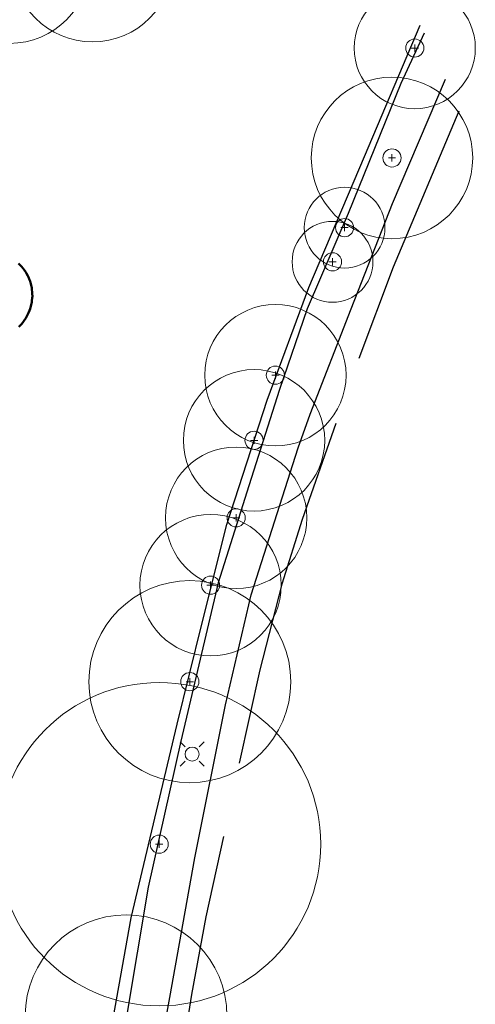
# Model space of a CAD drawing. Header units: metres. Extents: x -6559 to -6383, y 5654606 to 5654801.
# Tile 30 of 31: x -6406 to -6383, y 5654701 to 5654749. Entities that reach past the tile are written whole.
import ezdxf

# ---------------------------------------------------------------- set-up
doc = ezdxf.new("R2010")
doc.units = ezdxf.units.M
doc.header["$LTSCALE"] = 0.5
doc.linetypes.add('PHANTOM', pattern=[22, 12, -2, 2, -2, 2, -2])
for name, color, linetype, lineweight in [('L-SITE-LIMIT', 6, 'PHANTOM', 50), ('V-ROAD-CURB', 7, 'Continuous', 25), ('V-ROAD-SW', 8, 'Continuous', 25), ('V-UTIL-ELEC', 1, 'Continuous', 18), ('V-VEG-CANOPY', 92, 'Continuous', 13), ('V-VEG-TREE', 94, 'Continuous', 18)]:
    doc.layers.add(name, color=color, linetype=linetype, lineweight=lineweight)

# ---------------------------------------------------------------- blocks, each defined once
blk = doc.blocks.new('UTIL-LIGHT')
at = {"color": 0, "lineweight": -2}
for p, q in [((-0.707, 0.707), (-1.202, 1.202)), ((0.707, 0.707), (1.202, 1.202)), ((-0.707, -0.707), (-1.202, -1.202)), ((0.707, -0.707), (1.202, -1.202))]:
    blk.add_line(p, q, dxfattribs=at)
blk.add_circle((0, 0), 0.7, dxfattribs=at)
blk = doc.blocks.new('VEG-TREE-DECID')
at = {"color": 0, "lineweight": -2}
for p, q in [((-0.6, 0), (0.6, 0)), ((0, -0.6), (0, 0.6))]:
    blk.add_line(p, q, dxfattribs=at)
blk.add_circle((0, 0), 1.5, dxfattribs=at)

msp = doc.modelspace()

# ---------------------------------------------------------------- linework, layer by layer
at = {"layer": 'L-SITE-LIMIT'}
msp.add_lwpolyline([(-6405.798, 5654737.436), (-6405.701, 5654737.339), (-6405.651, 5654737.284), (-6405.564, 5654737.178), (-6405.52, 5654737.119), (-6405.443, 5654737.005), (-6405.405, 5654736.942), (-6405.34, 5654736.821), (-6405.308, 5654736.755), (-6405.255, 5654736.628), (-6405.23, 5654736.559), (-6405.19, 5654736.428), (-6405.172, 5654736.356), (-6405.145, 5654736.222), (-6405.134, 5654736.149), (-6405.12, 5654736.012), (-6405.116, 5654735.939), (-6405.115, 5654735.801), (-6405.119, 5654735.728), (-6405.132, 5654735.591), (-6405.143, 5654735.518), (-6405.169, 5654735.383), (-6405.187, 5654735.312), (-6405.226, 5654735.18), (-6405.251, 5654735.111), (-6405.303, 5654734.984), (-6405.334, 5654734.917), (-6405.399, 5654734.796), (-6405.436, 5654734.733), (-6405.512, 5654734.618), (-6405.556, 5654734.559), (-6405.643, 5654734.452), (-6405.692, 5654734.398), (-6405.789, 5654734.3)], dxfattribs=at)
at = {"layer": 'V-ROAD-CURB'}
for points in [[(-6398.302, 5654629.037), (-6400.011, 5654635.971), (-6401.156, 5654641.68), (-6402.404, 5654649.2), (-6402.753, 5654652.036), (-6403.045, 5654655.399), (-6403.327, 5654662.047), (-6403.399, 5654668.169), (-6403.461, 5654674.278), (-6403.15, 5654681.461), (-6402.751, 5654686.567), (-6402.35, 5654691.673), (-6401.448, 5654698.223), (-6400.215, 5654705.051), (-6397.941, 5654714.638), (-6396.709, 5654719.579), (-6395.485, 5654724.522), (-6393.48, 5654730.67), (-6391.422, 5654736.238), (-6388.664, 5654742.729), (-6385.906, 5654749.221)], [(-6396.506, 5654631.102), (-6397.445, 5654635.576), (-6398.601, 5654642.088), (-6399.712, 5654647.374), (-6400.198, 5654650.802), (-6400.522, 5654654.629), (-6400.963, 5654662.228), (-6401.297, 5654670.377), (-6401.068, 5654676.596), (-6400.845, 5654682.813), (-6400.506, 5654687.105), (-6399.552, 5654694.201), (-6398.305, 5654701.112), (-6397.057, 5654708.013), (-6395.549, 5654715.597), (-6394.268, 5654721.039), (-6391.947, 5654728.312), (-6391.347, 5654729.968), (-6389.313, 5654735.184), (-6387.267, 5654740.396), (-6384.635, 5654746.553)]]:
    msp.add_lwpolyline(points, dxfattribs=at)
at = {"layer": 'V-ROAD-SW'}
for points in [[(-6385.708, 5654748.829), (-6386.86, 5654746.345), (-6389.473, 5654739.898), (-6391.49, 5654735.185), (-6392.875, 5654731.201), (-6394.393, 5654726.425), (-6395.911, 5654721.629), (-6397.764, 5654713.795), (-6399.376, 5654706.57), (-6400.46, 5654700.069), (-6401.548, 5654693.562), (-6402.148, 5654689.404), (-6402.712, 5654681.314), (-6402.949, 5654674.388), (-6402.956, 5654668.833), (-6402.966, 5654663.283), (-6402.842, 5654658.921), (-6402.543, 5654655.815), (-6401.599, 5654648.832), (-6400.648, 5654641.845), (-6399.219, 5654634.559), (-6397.94, 5654629.42)], [(-6383.986, 5654744.968), (-6387.243, 5654737.253), (-6388.941, 5654732.722)], [(-6390.084, 5654729.512), (-6391.745, 5654724.758), (-6392.754, 5654721.558), (-6393.85, 5654717.329), (-6394.873, 5654712.712)], [(-6395.639, 5654709.081), (-6396.513, 5654705.097), (-6397.225, 5654701.263), (-6398.274, 5654694.693), (-6399.025, 5654688.558)]]:
    msp.add_lwpolyline(points, dxfattribs=at)
at = {"layer": 'V-VEG-CANOPY'}
for centre, radius in [((-6406.243, 5654752.324), 4), ((-6402.13, 5654752.399), 4), ((-6386.165, 5654748.091), 3), ((-6387.295, 5654742.656), 4), ((-6389.644, 5654739.206), 2), ((-6390.241, 5654737.515), 2), ((-6393.071, 5654731.903), 3.5), ((-6394.128, 5654728.68), 3.5), ((-6395.016, 5654724.845), 3.5), ((-6396.283, 5654721.511), 3.5), ((-6397.31, 5654716.737), 5), ((-6398.827, 5654708.695), 8), ((-6400.47, 5654700.199), 5)]:
    msp.add_circle(centre, radius, dxfattribs=at)

# ---------------------------------------------------------------- block references
at = {"layer": 'V-UTIL-ELEC', "xscale": 0.5, "yscale": 0.5}
msp.add_blockref('UTIL-LIGHT', (-6397.197, 5654713.152), dxfattribs=at)
at = {"layer": 'V-VEG-TREE', "xscale": 0.3, "yscale": 0.3}
for p in [(-6386.165, 5654748.091), (-6387.295, 5654742.656), (-6389.644, 5654739.206), (-6390.241, 5654737.515), (-6393.071, 5654731.903), (-6394.128, 5654728.68), (-6395.016, 5654724.845), (-6396.283, 5654721.511), (-6397.31, 5654716.737), (-6398.827, 5654708.695)]:
    msp.add_blockref('VEG-TREE-DECID', p, dxfattribs=at)

doc.saveas('drawing.dxf')
